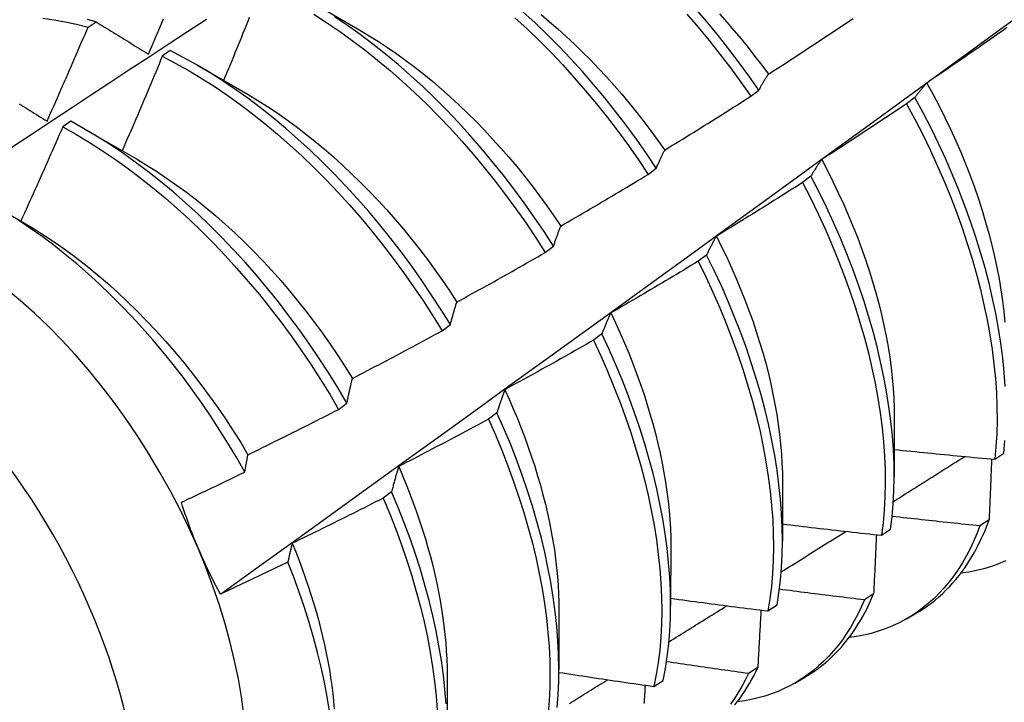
# Model space of a CAD drawing. Header units: inches. Extents: x 23 to 609, y 66 to 284.
# Tile 94 of 124: x 581.009 to 581.316, y 224.926 to 225.139. Entities that reach past the tile are written whole.
import ezdxf

# ---------------------------------------------------------------- set-up
doc = ezdxf.new("R2010")
doc.units = ezdxf.units.IN
doc.header["$MEASUREMENT"] = 0
doc.layers.add('Visible Edges(ANSI)', color=7, linetype='Continuous', lineweight=25)
doc.layers.add('Visible Tangent Edges(ANSI)', color=7, linetype='Continuous', lineweight=25)

msp = doc.modelspace()

# ---------------------------------------------------------------- linework, layer by layer
at = {"layer": 'Visible Edges(ANSI)'}
for p, q in [((581.09926, 225.14492), (581.11522, 225.13568)), ((581.03056, 225.13663), (581.03305, 225.13832)), ((581.05616, 225.12936), (581.05368, 225.1276)), ((581.06446, 225.12488), (581.08042, 225.11565)), ((581.23688, 225.11512), (581.23943, 225.11706)), ((581.288, 225.11476), (581.28541, 225.1128)), ((581.02516, 225.10735), (581.02268, 225.10558)), ((581.02966, 225.10484), (581.04562, 225.09561)), ((581.20493, 225.09082), (581.20749, 225.09277)), ((581.25561, 225.09025), (581.25302, 225.08829)), ((581.00268, 225.08028), (581.01082, 225.07557)), ((581.17291, 225.06647), (581.17547, 225.06842)), ((581.22313, 225.0657), (581.22053, 225.06374)), ((581.14079, 225.04207), (581.14337, 225.04403)), ((581.19055, 225.04114), (581.18794, 225.03917)), ((581.10859, 225.01763), (581.11117, 225.01959)), ((581.15787, 225.01655), (581.15525, 225.01458)), ((581.28157, 225.01505), (581.28155, 224.9966)), ((581.31287, 225.00209), (581.31568, 225.00399)), ((581.24677, 224.99501), (581.24675, 224.97656)), ((581.12509, 224.99195), (581.12246, 224.98999)), ((581.31108, 224.98318), (581.30821, 224.98133)), ((581.27761, 224.97841), (581.28043, 224.9803)), ((581.21197, 224.97498), (581.21195, 224.95652)), ((581.27513, 224.96012), (581.27225, 224.95828)), ((581.24223, 224.95482), (581.24506, 224.9567)), ((581.17717, 224.95494), (581.17715, 224.93648)), ((581.28542, 224.95241), (581.28821, 224.95402)), ((581.23906, 224.93719), (581.23617, 224.93536)), ((581.14237, 224.9349), (581.14235, 224.91644)), ((581.25062, 224.93237), (581.25341, 224.93398)), ((581.20673, 224.93133), (581.20958, 224.93321))]:
    msp.add_line(p, q, dxfattribs=at)
at = {"layer": 'Visible Edges(ANSI)', "flags": 128}
for points in [[(581.23943, 225.11706), (581.23631, 225.12152), (581.2331, 225.12591), (581.2298, 225.13022), (581.22643, 225.13445), (581.22299, 225.13859), (581.21948, 225.14264)], [(581.01652, 225.13945), (581.01998, 225.13896), (581.02348, 225.13832), (581.02701, 225.13755), (581.03056, 225.13663)], [(581.04942, 225.12823), (581.04994, 225.12945), (581.05046, 225.13068), (581.05098, 225.1319), (581.05149, 225.13312), (581.05201, 225.13434), (581.05252, 225.13557), (581.05304, 225.13679), (581.05355, 225.13801), (581.05407, 225.13924)], [(581.08077, 225.13966), (581.08027, 225.13843), (581.07978, 225.13721), (581.07929, 225.13598), (581.07879, 225.13475), (581.0783, 225.13353), (581.0778, 225.1323), (581.0773, 225.13108), (581.0768, 225.12985), (581.07631, 225.12863), (581.07581, 225.1274), (581.07531, 225.12618), (581.0748, 225.12495), (581.0743, 225.12373), (581.0738, 225.1225), (581.0733, 225.12128), (581.07279, 225.12006)], [(581.10083, 225.1407), (581.10485, 225.13813), (581.10885, 225.13541), (581.11283, 225.13256), (581.11679, 225.12956), (581.12071, 225.12643), (581.1246, 225.12317), (581.12845, 225.11979), (581.13225, 225.11628), (581.13601, 225.11266), (581.13971, 225.10892), (581.14336, 225.10508), (581.14694, 225.10113), (581.15046, 225.09709), (581.15391, 225.09295), (581.15728, 225.08872), (581.16057, 225.08442), (581.16379, 225.08003), (581.16692, 225.07558), (581.16996, 225.07105), (581.17291, 225.06647)], [(581.17547, 225.06842), (581.17252, 225.073), (581.16947, 225.07752), (581.16633, 225.08197), (581.16311, 225.08635), (581.15981, 225.09065), (581.15643, 225.09487), (581.15298, 225.099), (581.14946, 225.10303), (581.14587, 225.10697), (581.14222, 225.11081), (581.13851, 225.11454), (581.13475, 225.11815), (581.13095, 225.12165), (581.12709, 225.12502), (581.1232, 225.12827), (581.11928, 225.13139), (581.11532, 225.13438), (581.11134, 225.13723), (581.10733, 225.13993)], [(581.16348, 225.13962), (581.16728, 225.13611), (581.17103, 225.13248), (581.17473, 225.12873), (581.17837, 225.12488), (581.18195, 225.12093), (581.18546, 225.11688), (581.18891, 225.11274), (581.19228, 225.10851), (581.19557, 225.1042), (581.19878, 225.09981), (581.2019, 225.09535), (581.20493, 225.09082)], [(581.20749, 225.09277), (581.20445, 225.09729), (581.20132, 225.10174), (581.19811, 225.10613), (581.19481, 225.11043), (581.19143, 225.11466), (581.18798, 225.11879), (581.18447, 225.12284), (581.18088, 225.12678), (581.17724, 225.13062), (581.17353, 225.13436), (581.16978, 225.13798), (581.16597, 225.14148)], [(581.17162, 225.14058), (581.17425, 225.13837), (581.17686, 225.1361), (581.17945, 225.13376), (581.18201, 225.13137), (581.18455, 225.12891), (581.18705, 225.12639), (581.18953, 225.12381), (581.19197, 225.12118), (581.19437, 225.1185), (581.19674, 225.11576), (581.19907, 225.11297), (581.20136, 225.11014), (581.20361, 225.10726), (581.20582, 225.10434), (581.20798, 225.10139), (581.2101, 225.09839)], [(581.21696, 225.14073), (581.22047, 225.13668), (581.22391, 225.13253), (581.22727, 225.12829), (581.23056, 225.12398), (581.23376, 225.11958), (581.23688, 225.11512)], [(581.22712, 225.14079), (581.2294, 225.13823), (581.23166, 225.13563), (581.23387, 225.13298), (581.23605, 225.13029), (581.2382, 225.12757), (581.2403, 225.1248), (581.24236, 225.122)], [(581.24236, 225.122), (581.24347, 225.12271), (581.24458, 225.12343), (581.24568, 225.12414), (581.24679, 225.12485), (581.24789, 225.12557), (581.24899, 225.12629), (581.2501, 225.127), (581.2512, 225.12772), (581.2523, 225.12844), (581.2534, 225.12916), (581.2545, 225.12989), (581.2556, 225.13061), (581.2567, 225.13133), (581.2578, 225.13206), (581.2589, 225.13278), (581.25999, 225.13351), (581.26109, 225.13424), (581.26219, 225.13497), (581.26328, 225.1357), (581.26438, 225.13643), (581.26547, 225.13716), (581.26656, 225.13789), (581.26766, 225.13863), (581.26875, 225.13936)], [(580.97199, 225.07616), (580.97795, 225.08013), (580.98392, 225.0841), (580.98988, 225.08806), (580.99585, 225.09202), (581.00181, 225.09598), (581.00778, 225.09993), (581.01375, 225.10388), (581.01972, 225.10782), (581.02568, 225.11176), (581.03165, 225.11569), (581.03762, 225.11962), (581.0436, 225.12354), (581.04957, 225.12746), (581.05554, 225.13138), (581.06152, 225.13529), (581.06749, 225.13919)], [(581.01781, 225.10741), (581.01835, 225.10862), (581.01889, 225.10983), (581.01943, 225.11105), (581.01997, 225.11227), (581.02051, 225.11348), (581.02104, 225.1147), (581.02158, 225.11591), (581.02211, 225.11713), (581.02265, 225.11835), (581.02318, 225.11956), (581.02372, 225.12078), (581.02425, 225.122), (581.02478, 225.12322), (581.02531, 225.12443), (581.02584, 225.12565), (581.02636, 225.12687), (581.02689, 225.12809), (581.02742, 225.12931), (581.02794, 225.13053), (581.02847, 225.13175), (581.02899, 225.13297), (581.02952, 225.13419), (581.03004, 225.13541), (581.03056, 225.13663)], [(581.03305, 225.13832), (581.03041, 225.139)], [(581.03305, 225.13832), (581.03372, 225.1379), (581.03439, 225.13749), (581.03507, 225.13707), (581.03574, 225.13666), (581.03642, 225.13624), (581.0371, 225.13582), (581.03777, 225.13541), (581.03845, 225.13499), (581.03913, 225.13457), (581.03981, 225.13415), (581.04049, 225.13373), (581.04117, 225.13331), (581.04186, 225.13289), (581.04254, 225.13247), (581.04322, 225.13205), (581.04391, 225.13163), (581.0446, 225.1312), (581.04528, 225.13078), (581.04597, 225.13036), (581.04666, 225.12993), (581.04735, 225.12951), (581.04804, 225.12908), (581.04873, 225.12866), (581.04942, 225.12823)], [(581.07178, 224.9601), (581.08308, 224.96822), (581.09438, 224.97635), (581.10566, 224.98448), (581.11693, 224.99261), (581.1282, 225.00073), (581.13945, 225.00886), (581.15069, 225.01698), (581.16193, 225.02511), (581.17315, 225.03323), (581.18436, 225.04135), (581.19557, 225.04947), (581.20676, 225.05759), (581.21795, 225.0657), (581.22912, 225.07381), (581.24029, 225.08193), (581.25144, 225.09003), (581.26259, 225.09814), (581.27372, 225.10624), (581.28485, 225.11434), (581.29597, 225.12244), (581.30708, 225.13054), (581.31818, 225.13863)], [(581.31664, 225.13653), (581.31556, 225.13577), (581.31449, 225.13501), (581.31341, 225.13425), (581.31233, 225.13349), (581.31125, 225.13273), (581.31017, 225.13197), (581.30909, 225.13122), (581.308, 225.13046), (581.30692, 225.12971), (581.30584, 225.12896), (581.30475, 225.12821), (581.30367, 225.12746), (581.30258, 225.12671), (581.3015, 225.12596), (581.30041, 225.12521), (581.29932, 225.12447), (581.29824, 225.12372), (581.29715, 225.12298), (581.29606, 225.12224), (581.29497, 225.12149), (581.29388, 225.12075), (581.29279, 225.12001), (581.2917, 225.11927)], [(581.11522, 225.13569), (581.11809, 225.13398), (581.12096, 225.1322), (581.12382, 225.13032), (581.12666, 225.12836), (581.12949, 225.12633), (581.1323, 225.12421), (581.1351, 225.12201), (581.13787, 225.11973), (581.14062, 225.11738), (581.14335, 225.11496), (581.14605, 225.11246), (581.14872, 225.1099), (581.15136, 225.10727), (581.15396, 225.10458), (581.15653, 225.10182), (581.15907, 225.09901), (581.16156, 225.09614), (581.16402, 225.09322), (581.16643, 225.09025), (581.16879, 225.08724), (581.17111, 225.08417), (581.17338, 225.08106), (581.1756, 225.07792), (581.17777, 225.07473)], [(581.05368, 225.1276), (581.05317, 225.12637), (581.05266, 225.12514), (581.05215, 225.12391), (581.05163, 225.12268), (581.05112, 225.12146), (581.0506, 225.12023), (581.05009, 225.119), (581.04957, 225.11777), (581.04905, 225.11654), (581.04853, 225.11532), (581.04802, 225.11409), (581.0475, 225.11286), (581.04698, 225.11164), (581.04645, 225.11041), (581.04593, 225.10919), (581.04541, 225.10796), (581.04489, 225.10673), (581.04436, 225.10551), (581.04384, 225.10429), (581.04331, 225.10306), (581.04278, 225.10184), (581.04225, 225.10061), (581.04173, 225.09939), (581.0412, 225.09817)], [(581.05368, 225.1276), (581.05772, 225.12549), (581.06176, 225.12323), (581.06579, 225.12081), (581.06981, 225.11825), (581.07382, 225.11554), (581.0778, 225.11269), (581.08176, 225.1097), (581.08568, 225.10658), (581.08957, 225.10333), (581.09342, 225.09995), (581.09723, 225.09645), (581.10099, 225.09284), (581.1047, 225.08911), (581.10834, 225.08527), (581.11193, 225.08133), (581.11545, 225.07729), (581.1189, 225.07316), (581.12228, 225.06894), (581.12558, 225.06463), (581.1288, 225.06025), (581.13194, 225.0558), (581.13498, 225.05128), (581.13794, 225.04671), (581.14079, 225.04207)], [(581.14337, 225.04403), (581.1405, 225.04866), (581.13754, 225.05323), (581.13449, 225.05774), (581.13135, 225.06219), (581.12812, 225.06656), (581.12481, 225.07086), (581.12143, 225.07507), (581.11797, 225.0792), (581.11445, 225.08323), (581.11086, 225.08716), (581.1072, 225.09099), (581.10349, 225.09471), (581.09973, 225.09832), (581.09592, 225.10181), (581.09207, 225.10518), (581.08817, 225.10842), (581.08424, 225.11154), (581.08029, 225.11451), (581.0763, 225.11735), (581.0723, 225.12005), (581.06828, 225.1226), (581.06424, 225.12501), (581.0602, 225.12726), (581.05616, 225.12936)], [(581.23943, 225.11706), (581.23955, 225.11728), (581.23967, 225.1175), (581.23978, 225.11771), (581.2399, 225.11793), (581.24002, 225.11814), (581.24014, 225.11836), (581.24026, 225.11857), (581.24038, 225.11878), (581.2405, 225.11899), (581.24062, 225.1192), (581.24074, 225.11941), (581.24086, 225.11961), (581.24099, 225.11982), (581.24111, 225.12002), (581.24123, 225.12022), (581.24136, 225.12043), (581.24148, 225.12063), (581.2416, 225.12083), (581.24173, 225.12103), (581.24186, 225.12122), (581.24198, 225.12142), (581.24211, 225.12161), (581.24223, 225.12181), (581.24236, 225.122)], [(581.2917, 225.11927), (581.29154, 225.1191), (581.29138, 225.11892), (581.29122, 225.11874), (581.29106, 225.11856), (581.2909, 225.11838), (581.29074, 225.1182), (581.29058, 225.11802), (581.29043, 225.11784), (581.29027, 225.11765), (581.29012, 225.11747), (581.28996, 225.11728), (581.28981, 225.11709), (581.28965, 225.11691), (581.2895, 225.11672), (581.28935, 225.11653), (581.2892, 225.11633), (581.28905, 225.11614), (581.28889, 225.11595), (581.28874, 225.11575), (581.2886, 225.11556), (581.28845, 225.11536), (581.2883, 225.11516), (581.28815, 225.11496), (581.288, 225.11476)], [(581.2917, 225.11927), (581.29364, 225.11572), (581.29552, 225.11214), (581.29732, 225.10854), (581.29905, 225.10493), (581.3007, 225.10131), (581.30227, 225.09768), (581.30376, 225.09405), (581.30517, 225.09042), (581.3065, 225.08679), (581.30775, 225.08316), (581.30892, 225.07955), (581.31001, 225.07595), (581.31101, 225.07237), (581.31193, 225.06881), (581.31276, 225.06527), (581.31351, 225.06176), (581.31418, 225.05828), (581.31476, 225.05484), (581.31525, 225.05143), (581.31565, 225.04806), (581.31596, 225.04474)], [(581.08041, 225.11565), (581.08342, 225.11386), (581.08642, 225.11197), (581.0894, 225.10998), (581.09238, 225.10791), (581.09534, 225.10575), (581.09828, 225.10349), (581.1012, 225.10116), (581.10409, 225.09874), (581.10697, 225.09624), (581.10981, 225.09367), (581.11263, 225.09102), (581.11541, 225.0883), (581.11816, 225.08552), (581.12087, 225.08266), (581.12354, 225.07974), (581.12616, 225.07676), (581.12875, 225.07372), (581.13128, 225.07063), (581.13377, 225.06748), (581.1362, 225.06428), (581.13858, 225.06103), (581.1409, 225.05774), (581.14316, 225.0544), (581.14537, 225.05103)], [(581.2101, 225.09839), (581.21122, 225.09908), (581.21234, 225.09976), (581.21347, 225.10045), (581.21459, 225.10114), (581.21571, 225.10183), (581.21683, 225.10252), (581.21795, 225.10321), (581.21907, 225.1039), (581.22018, 225.1046), (581.2213, 225.10529), (581.22242, 225.10599), (581.22354, 225.10668), (581.22465, 225.10738), (581.22577, 225.10808), (581.22688, 225.10878), (581.22799, 225.10948), (581.22911, 225.11018), (581.23022, 225.11088), (581.23133, 225.11159), (581.23244, 225.11229), (581.23355, 225.113), (581.23466, 225.1137), (581.23577, 225.11441), (581.23688, 225.11512)], [(581.31611, 225.02478), (581.31579, 225.02919), (581.31534, 225.03367), (581.31475, 225.03821), (581.31403, 225.04281), (581.31318, 225.04746), (581.31219, 225.05216), (581.31108, 225.05689), (581.30983, 225.06167), (581.30845, 225.06647), (581.30695, 225.0713), (581.30532, 225.07614), (581.30357, 225.08099), (581.30169, 225.08585), (581.2997, 225.09071), (581.29758, 225.09556), (581.29536, 225.1004), (581.29301, 225.10521), (581.29056, 225.11), (581.288, 225.11476)], [(581.00917, 225.11275), (581.00983, 225.11234), (581.01049, 225.11193), (581.01116, 225.11152), (581.01182, 225.11111), (581.01248, 225.1107), (581.01314, 225.11029), (581.01381, 225.10988), (581.01447, 225.10947), (581.01514, 225.10906), (581.01581, 225.10865), (581.01647, 225.10823), (581.01714, 225.10782), (581.01781, 225.10741)], [(581.28541, 225.1128), (581.28432, 225.11207), (581.28323, 225.11133), (581.28213, 225.1106), (581.28103, 225.10987), (581.27994, 225.10913), (581.27884, 225.1084), (581.27774, 225.10767), (581.27664, 225.10694), (581.27554, 225.10622), (581.27444, 225.10549), (581.27334, 225.10476), (581.27224, 225.10404), (581.27114, 225.10332), (581.27004, 225.10259), (581.26894, 225.10187), (581.26783, 225.10115), (581.26673, 225.10043), (581.26562, 225.09971), (581.26452, 225.099), (581.26341, 225.09828), (581.2623, 225.09756), (581.2612, 225.09685), (581.26009, 225.09614), (581.25898, 225.09542)], [(581.28541, 225.1128), (581.28797, 225.10804), (581.29041, 225.10325), (581.29274, 225.09843), (581.29496, 225.09359), (581.29707, 225.08874), (581.29905, 225.08388), (581.30092, 225.07903), (581.30266, 225.07417), (581.30428, 225.06933), (581.30578, 225.06451), (581.30714, 225.05971), (581.30838, 225.05493), (581.30949, 225.0502), (581.31046, 225.0455), (581.31131, 225.04085), (581.31202, 225.03626), (581.31259, 225.03172), (581.31304, 225.02725), (581.31335, 225.02285), (581.31352, 225.01853), (581.31356, 225.01428), (581.31346, 225.01012), (581.31323, 225.00606), (581.31287, 225.00209)], [(581.02268, 225.10558), (581.02215, 225.10436), (581.02161, 225.10313), (581.02108, 225.10191), (581.02054, 225.10068), (581.02, 225.09946), (581.01947, 225.09823), (581.01893, 225.09701), (581.01839, 225.09579), (581.01785, 225.09456), (581.0173, 225.09334), (581.01676, 225.09212), (581.01622, 225.0909), (581.01567, 225.08967), (581.01513, 225.08845), (581.01458, 225.08723), (581.01404, 225.08601), (581.01349, 225.08479), (581.01294, 225.08357), (581.01239, 225.08235), (581.01184, 225.08113), (581.01129, 225.07991), (581.01074, 225.07869), (581.01019, 225.07747), (581.00964, 225.07625)], [(581.02268, 225.10558), (581.02672, 225.10333), (581.03076, 225.10092), (581.03478, 225.09837), (581.03878, 225.09567), (581.04277, 225.09282), (581.04672, 225.08984), (581.05065, 225.08673), (581.05454, 225.08349), (581.0584, 225.08012), (581.06221, 225.07662), (581.06597, 225.07301), (581.06968, 225.06929), (581.07333, 225.06546), (581.07692, 225.06152), (581.08045, 225.05749), (581.0839, 225.05337), (581.08729, 225.04915), (581.09059, 225.04485), (581.09381, 225.04048), (581.09695, 225.03603), (581.10001, 225.03152), (581.10296, 225.02694), (581.10583, 225.02231), (581.10859, 225.01763)], [(581.11117, 225.01959), (581.1084, 225.02426), (581.10553, 225.02889), (581.10256, 225.03346), (581.0995, 225.03797), (581.09636, 225.04241), (581.09313, 225.04678), (581.08982, 225.05107), (581.08643, 225.05528), (581.08297, 225.0594), (581.07944, 225.06343), (581.07584, 225.06735), (581.07219, 225.07118), (581.06847, 225.07489), (581.06471, 225.07849), (581.06089, 225.08198), (581.05704, 225.08534), (581.05314, 225.08857), (581.04921, 225.09168), (581.04525, 225.09465), (581.04127, 225.09748), (581.03726, 225.10017), (581.03324, 225.10271), (581.0292, 225.1051), (581.02516, 225.10735)], [(581.20749, 225.09277), (581.2076, 225.09302), (581.2077, 225.09326), (581.2078, 225.09351), (581.20791, 225.09375), (581.20801, 225.09399), (581.20812, 225.09423), (581.20823, 225.09448), (581.20833, 225.09471), (581.20844, 225.09495), (581.20855, 225.09519), (581.20866, 225.09543), (581.20876, 225.09566), (581.20887, 225.09589), (581.20898, 225.09613), (581.20909, 225.09636), (581.2092, 225.09659), (581.20931, 225.09682), (581.20942, 225.09705), (581.20954, 225.09727), (581.20965, 225.0975), (581.20976, 225.09772), (581.20987, 225.09795), (581.20999, 225.09817), (581.2101, 225.09839)], [(581.04562, 225.09561), (581.04877, 225.09373), (581.0519, 225.09176), (581.05503, 225.08968), (581.05814, 225.0875), (581.06123, 225.08523), (581.0643, 225.08286), (581.06735, 225.08041), (581.07037, 225.07786), (581.07336, 225.07523), (581.07632, 225.07251), (581.07925, 225.06971), (581.08214, 225.06683), (581.08498, 225.06388), (581.08779, 225.06085), (581.09054, 225.05775), (581.09325, 225.05458), (581.09591, 225.05135), (581.09851, 225.04807), (581.10106, 225.04472), (581.10355, 225.04132), (581.10598, 225.03788), (581.10835, 225.03438), (581.11066, 225.03085), (581.1129, 225.02728)], [(581.25898, 225.09542), (581.25883, 225.09522), (581.25869, 225.09501), (581.25854, 225.09481), (581.2584, 225.0946), (581.25825, 225.09439), (581.25811, 225.09419), (581.25797, 225.09398), (581.25782, 225.09377), (581.25768, 225.09355), (581.25754, 225.09334), (581.2574, 225.09313), (581.25726, 225.09291), (581.25712, 225.0927), (581.25698, 225.09248), (581.25684, 225.09226), (581.2567, 225.09204), (581.25656, 225.09182), (581.25643, 225.0916), (581.25629, 225.09138), (581.25615, 225.09115), (581.25602, 225.09093), (581.25588, 225.0907), (581.25575, 225.09048), (581.25561, 225.09025)], [(581.25898, 225.09542), (581.26077, 225.092), (581.26249, 225.08856), (581.26414, 225.08511), (581.26573, 225.08165), (581.26725, 225.07818), (581.26869, 225.07471), (581.27007, 225.07123), (581.27137, 225.06776), (581.2726, 225.0643), (581.27375, 225.06084), (581.27483, 225.0574), (581.27583, 225.05396), (581.27675, 225.05055), (581.27759, 225.04716), (581.27836, 225.04379), (581.27904, 225.04045), (581.27964, 225.03714), (581.28016, 225.03387), (581.2806, 225.03063), (581.28096, 225.02742), (581.28123, 225.02426), (581.28143, 225.02115), (581.28154, 225.01808), (581.28157, 225.01506)], [(581.17777, 225.07473), (581.17891, 225.07539), (581.18005, 225.07605), (581.18118, 225.07671), (581.18232, 225.07737), (581.18346, 225.07804), (581.18459, 225.0787), (581.18573, 225.07936), (581.18686, 225.08003), (581.188, 225.0807), (581.18913, 225.08136), (581.19026, 225.08203), (581.1914, 225.0827), (581.19253, 225.08337), (581.19366, 225.08405), (581.19479, 225.08472), (581.19592, 225.08539), (581.19705, 225.08607), (581.19818, 225.08674), (581.1993, 225.08742), (581.20043, 225.0881), (581.20156, 225.08878), (581.20268, 225.08946), (581.20381, 225.09014), (581.20493, 225.09082)], [(581.28043, 224.9803), (581.28091, 224.98418), (581.28126, 224.98816), (581.28147, 224.99224), (581.28154, 224.99641), (581.28149, 225.00067), (581.2813, 225.005), (581.28097, 225.00941), (581.28051, 225.0139), (581.27992, 225.01844), (581.27919, 225.02304), (581.27833, 225.0277), (581.27733, 225.0324), (581.27621, 225.03714), (581.27495, 225.04191), (581.27357, 225.04672), (581.27206, 225.05155), (581.27042, 225.05639), (581.26866, 225.06124), (581.26678, 225.0661), (581.26478, 225.07096), (581.26266, 225.07581), (581.26042, 225.08064), (581.25807, 225.08546), (581.25561, 225.09025)], [(581.25302, 225.08829), (581.25191, 225.08758), (581.2508, 225.08687), (581.24968, 225.08616), (581.24857, 225.08545), (581.24746, 225.08475), (581.24634, 225.08405), (581.24523, 225.08334), (581.24411, 225.08264), (581.243, 225.08194), (581.24188, 225.08124), (581.24076, 225.08054), (581.23964, 225.07984), (581.23853, 225.07915), (581.23741, 225.07845), (581.23629, 225.07775), (581.23517, 225.07706), (581.23405, 225.07637), (581.23292, 225.07568), (581.2318, 225.07499), (581.23068, 225.0743), (581.22955, 225.07361), (581.22843, 225.07292), (581.22731, 225.07223), (581.22618, 225.07155)], [(581.25302, 225.08829), (581.25547, 225.08349), (581.25781, 225.07868), (581.26004, 225.07384), (581.26215, 225.06899), (581.26414, 225.06413), (581.26602, 225.05927), (581.26777, 225.05442), (581.26939, 225.04958), (581.27089, 225.04475), (581.27227, 225.03995), (581.27351, 225.03518), (581.27463, 225.03044), (581.27561, 225.02574), (581.27646, 225.02109), (581.27718, 225.01649), (581.27777, 225.01195), (581.27822, 225.00748), (581.27853, 225.00307), (581.27871, 224.99874), (581.27876, 224.99449), (581.27867, 224.99033), (581.27845, 224.98626), (581.27809, 224.98228), (581.27761, 224.97841)], [(581.07937, 224.9981), (581.07688, 225.00248), (581.0743, 225.0068), (581.07163, 225.01108), (581.06888, 225.01531), (581.06605, 225.01948), (581.06313, 225.02358), (581.06014, 225.02762), (581.05708, 225.03158), (581.05395, 225.03545), (581.05077, 225.03924), (581.04753, 225.04293), (581.04423, 225.04652), (581.04089, 225.05002), (581.03749, 225.05341), (581.03405, 225.0567), (581.03056, 225.05988), (581.02703, 225.06295), (581.02347, 225.0659), (581.01988, 225.06872), (581.01627, 225.07142), (581.01264, 225.07398), (581.009, 225.0764)], [(581.01082, 225.07557), (581.0141, 225.07361), (581.01737, 225.07155), (581.02063, 225.06937), (581.02387, 225.06709), (581.02709, 225.0647), (581.03028, 225.0622), (581.03345, 225.05961), (581.03659, 225.05691), (581.0397, 225.05412), (581.04277, 225.05124), (581.0458, 225.04827), (581.04879, 225.04522), (581.05173, 225.04209), (581.05463, 225.03889), (581.05748, 225.03561), (581.06027, 225.03227), (581.06301, 225.02885), (581.06569, 225.02538), (581.06831, 225.02186), (581.07086, 225.01828), (581.07334, 225.01465), (581.07575, 225.01097), (581.07809, 225.00725), (581.08035, 225.0035)], [(581.17547, 225.06842), (581.17556, 225.0687), (581.17565, 225.06897), (581.17575, 225.06925), (581.17584, 225.06952), (581.17593, 225.06979), (581.17602, 225.07006), (581.17612, 225.07033), (581.17621, 225.0706), (581.1763, 225.07086), (581.1764, 225.07113), (581.17649, 225.07139), (581.17659, 225.07166), (581.17669, 225.07192), (581.17678, 225.07218), (581.17688, 225.07244), (581.17698, 225.0727), (581.17707, 225.07296), (581.17717, 225.07322), (581.17727, 225.07347), (581.17737, 225.07373), (581.17747, 225.07398), (581.17757, 225.07423), (581.17767, 225.07448), (581.17777, 225.07473)], [(581.22618, 225.07155), (581.22605, 225.07132), (581.22592, 225.07109), (581.22578, 225.07085), (581.22565, 225.07062), (581.22552, 225.07038), (581.22539, 225.07015), (581.22526, 225.06991), (581.22513, 225.06967), (581.225, 225.06943), (581.22487, 225.06919), (581.22475, 225.06895), (581.22462, 225.0687), (581.22449, 225.06846), (581.22437, 225.06821), (581.22424, 225.06797), (581.22411, 225.06772), (581.22399, 225.06747), (581.22387, 225.06722), (581.22374, 225.06697), (581.22362, 225.06672), (581.2235, 225.06647), (581.22337, 225.06621), (581.22325, 225.06596), (581.22313, 225.0657)], [(581.22618, 225.07155), (581.22782, 225.06827), (581.22939, 225.06498), (581.23091, 225.06168), (581.23236, 225.05838), (581.23374, 225.05507), (581.23506, 225.05176), (581.23631, 225.04845), (581.2375, 225.04515), (581.23861, 225.04186), (581.23965, 225.03857), (581.24063, 225.0353), (581.24153, 225.03204), (581.24236, 225.0288), (581.24312, 225.02558), (581.2438, 225.02238), (581.24442, 225.0192), (581.24497, 225.01606), (581.24544, 225.01294), (581.24584, 225.00986), (581.24617, 225.00681), (581.24642, 225.0038), (581.24661, 225.00083), (581.24672, 224.9979), (581.24675, 224.99502)], [(581.14537, 225.05103), (581.14652, 225.05166), (581.14768, 225.05229), (581.14883, 225.05293), (581.14998, 225.05356), (581.15113, 225.0542), (581.15228, 225.05483), (581.15344, 225.05547), (581.15459, 225.05611), (581.15573, 225.05675), (581.15688, 225.05739), (581.15803, 225.05803), (581.15918, 225.05867), (581.16033, 225.05932), (581.16147, 225.05996), (581.16262, 225.06061), (581.16376, 225.06126), (581.16491, 225.06191), (581.16605, 225.06255), (581.1672, 225.06321), (581.16834, 225.06386), (581.16948, 225.06451), (581.17062, 225.06516), (581.17177, 225.06582), (581.17291, 225.06647)], [(581.24506, 224.9567), (581.24566, 224.96049), (581.24614, 224.96437), (581.24647, 224.96836), (581.24668, 224.97245), (581.24675, 224.97662), (581.24668, 224.98088), (581.24648, 224.98522), (581.24615, 224.98964), (581.24568, 224.99412), (581.24508, 224.99867), (581.24434, 225.00328), (581.24347, 225.00793), (581.24247, 225.01264), (581.24134, 225.01738), (581.24008, 225.02216), (581.23869, 225.02697), (581.23717, 225.03179), (581.23552, 225.03664), (581.23376, 225.04149), (581.23187, 225.04635), (581.22986, 225.05121), (581.22773, 225.05606), (581.22549, 225.06089), (581.22313, 225.0657)], [(581.22053, 225.06374), (581.2194, 225.06306), (581.21827, 225.06238), (581.21714, 225.0617), (581.21601, 225.06102), (581.21488, 225.06034), (581.21375, 225.05966), (581.21262, 225.05899), (581.21149, 225.05831), (581.21036, 225.05764), (581.20923, 225.05696), (581.20809, 225.05629), (581.20696, 225.05562), (581.20582, 225.05495), (581.20469, 225.05428), (581.20355, 225.05362), (581.20241, 225.05295), (581.20128, 225.05228), (581.20014, 225.05162), (581.199, 225.05096), (581.19786, 225.05029), (581.19672, 225.04963), (581.19558, 225.04897), (581.19444, 225.04831), (581.1933, 225.04766)], [(581.22053, 225.06374), (581.22288, 225.05892), (581.22511, 225.05409), (581.22723, 225.04924), (581.22923, 225.04438), (581.23111, 225.03952), (581.23287, 225.03467), (581.2345, 225.02983), (581.23601, 225.025), (581.23739, 225.0202), (581.23864, 225.01542), (581.23977, 225.01068), (581.24076, 225.00598), (581.24162, 225.00133), (581.24234, 224.99672), (581.24294, 224.99218), (581.24339, 224.9877), (581.24372, 224.98329), (581.24391, 224.97896), (581.24396, 224.9747), (581.24388, 224.97053), (581.24367, 224.96646), (581.24332, 224.96248), (581.24284, 224.9586), (581.24223, 224.95482)], [(581.14337, 225.04403), (581.14344, 225.04433), (581.14352, 225.04464), (581.1436, 225.04494), (581.14368, 225.04524), (581.14376, 225.04554), (581.14384, 225.04584), (581.14393, 225.04614), (581.14401, 225.04643), (581.14409, 225.04673), (581.14417, 225.04702), (581.14426, 225.04732), (581.14434, 225.04761), (581.14442, 225.0479), (581.14451, 225.04819), (581.14459, 225.04848), (581.14468, 225.04877), (581.14476, 225.04905), (581.14485, 225.04934), (581.14493, 225.04962), (581.14502, 225.04991), (581.14511, 225.05019), (581.14519, 225.05047), (581.14528, 225.05075), (581.14537, 225.05103)], [(581.1933, 225.04766), (581.19318, 225.0474), (581.19306, 225.04714), (581.19294, 225.04687), (581.19282, 225.04661), (581.1927, 225.04635), (581.19258, 225.04608), (581.19247, 225.04582), (581.19235, 225.04555), (581.19223, 225.04528), (581.19212, 225.04501), (581.192, 225.04474), (581.19189, 225.04447), (581.19177, 225.0442), (581.19166, 225.04393), (581.19155, 225.04365), (581.19143, 225.04338), (581.19132, 225.0431), (581.19121, 225.04282), (581.1911, 225.04255), (581.19099, 225.04227), (581.19088, 225.04199), (581.19077, 225.0417), (581.19066, 225.04142), (581.19055, 225.04114)], [(581.1933, 225.04766), (581.19479, 225.04453), (581.19622, 225.04139), (581.19759, 225.03825), (581.1989, 225.0351), (581.20015, 225.03195), (581.20134, 225.02881), (581.20247, 225.02566), (581.20355, 225.02252), (581.20456, 225.0194), (581.2055, 225.01628), (581.20639, 225.01317), (581.20721, 225.01008), (581.20797, 225.007), (581.20866, 225.00395), (581.20929, 225.00091), (581.20986, 224.9979), (581.21036, 224.99492), (581.21079, 224.99197), (581.21116, 224.98904), (581.21146, 224.98615), (581.2117, 224.98329), (581.21186, 224.98048), (581.21196, 224.9777), (581.21199, 224.97496)], [(581.1129, 225.02728), (581.11406, 225.02789), (581.11523, 225.02849), (581.1164, 225.0291), (581.11757, 225.0297), (581.11873, 225.03031), (581.1199, 225.03092), (581.12107, 225.03153), (581.12223, 225.03214), (581.1234, 225.03276), (581.12456, 225.03337), (581.12572, 225.03399), (581.12689, 225.0346), (581.12805, 225.03522), (581.12921, 225.03584), (581.13037, 225.03646), (581.13153, 225.03708), (581.13269, 225.0377), (581.13385, 225.03832), (581.13501, 225.03894), (581.13617, 225.03957), (581.13732, 225.04019), (581.13848, 225.04082), (581.13964, 225.04145), (581.14079, 225.04207)], [(581.20958, 224.93321), (581.2103, 224.93689), (581.2109, 224.94068), (581.21136, 224.94457), (581.21169, 224.94856), (581.21189, 224.95265), (581.21195, 224.95683), (581.21188, 224.9611), (581.21167, 224.96545), (581.21133, 224.96986), (581.21085, 224.97435), (581.21024, 224.9789), (581.2095, 224.98351), (581.20862, 224.98817), (581.20761, 224.99288), (581.20647, 224.99762), (581.2052, 225.0024), (581.2038, 225.00721), (581.20227, 225.01204), (581.20062, 225.01689), (581.19885, 225.02174), (581.19695, 225.0266), (581.19493, 225.03146), (581.1928, 225.0363), (581.19055, 225.04114)], [(581.18794, 225.03917), (581.1868, 225.03852), (581.18565, 225.03786), (581.18451, 225.03721), (581.18336, 225.03656), (581.18222, 225.03591), (581.18107, 225.03526), (581.17992, 225.03461), (581.17878, 225.03396), (581.17763, 225.03332), (581.17648, 225.03267), (581.17533, 225.03203), (581.17418, 225.03138), (581.17303, 225.03074), (581.17188, 225.0301), (581.17072, 225.02946), (581.16957, 225.02882), (581.16842, 225.02818), (581.16727, 225.02754), (581.16611, 225.02691), (581.16496, 225.02627), (581.1638, 225.02564), (581.16265, 225.02501), (581.16149, 225.02438), (581.16033, 225.02375)], [(581.18794, 225.03917), (581.19018, 225.03434), (581.19231, 225.02949), (581.19431, 225.02463), (581.1962, 225.01977), (581.19797, 225.01492), (581.19961, 225.01007), (581.20113, 225.00525), (581.20252, 225.00044), (581.20378, 224.99566), (581.20491, 224.99092), (581.2059, 224.98622), (581.20677, 224.98156), (581.20751, 224.97696), (581.20811, 224.97241), (581.20857, 224.96793), (581.2089, 224.96351), (581.2091, 224.95917), (581.20916, 224.95491), (581.20909, 224.95074), (581.20889, 224.94666), (581.20855, 224.94267), (581.20807, 224.93878), (581.20747, 224.935), (581.20673, 224.93133)], [(581.11117, 225.01959), (581.11124, 225.01992), (581.11131, 225.02025), (581.11138, 225.02059), (581.11144, 225.02092), (581.11151, 225.02124), (581.11158, 225.02157), (581.11165, 225.0219), (581.11172, 225.02222), (581.11179, 225.02255), (581.11186, 225.02287), (581.11194, 225.02319), (581.11201, 225.02352), (581.11208, 225.02384), (581.11215, 225.02415), (581.11222, 225.02447), (581.1123, 225.02479), (581.11237, 225.0251), (581.11244, 225.02542), (581.11252, 225.02573), (581.11259, 225.02604), (581.11267, 225.02636), (581.11274, 225.02666), (581.11282, 225.02697), (581.1129, 225.02728)], [(581.16033, 225.02375), (581.16022, 225.02346), (581.16012, 225.02317), (581.16001, 225.02288), (581.1599, 225.02259), (581.1598, 225.0223), (581.15969, 225.02201), (581.15959, 225.02171), (581.15948, 225.02142), (581.15938, 225.02112), (581.15927, 225.02082), (581.15917, 225.02053), (581.15907, 225.02023), (581.15896, 225.01993), (581.15886, 225.01963), (581.15876, 225.01932), (581.15866, 225.01902), (581.15856, 225.01871), (581.15846, 225.01841), (581.15836, 225.0181), (581.15826, 225.01779), (581.15816, 225.01749), (581.15807, 225.01718), (581.15797, 225.01686), (581.15787, 225.01655)], [(581.16033, 225.02375), (581.16168, 225.02077), (581.16297, 225.01778), (581.16422, 225.0148), (581.16541, 225.01181), (581.16655, 225.00883), (581.16763, 225.00584), (581.16865, 225.00287), (581.16963, 224.9999), (581.17054, 224.99694), (581.1714, 224.99399), (581.1722, 224.99105), (581.17294, 224.98813), (581.17362, 224.98523), (581.17424, 224.98235), (581.1748, 224.97948), (581.17531, 224.97664), (581.17575, 224.97383), (581.17613, 224.97104), (581.17645, 224.96827), (581.17671, 224.96554), (581.17692, 224.96284), (581.17706, 224.96017), (581.17715, 224.95754), (581.17717, 224.95494)], [(581.08035, 225.0035), (581.08153, 225.00407), (581.08271, 225.00465), (581.0839, 225.00523), (581.08508, 225.00581), (581.08626, 225.00639), (581.08744, 225.00697), (581.08862, 225.00756), (581.0898, 225.00814), (581.09098, 225.00873), (581.09216, 225.00931), (581.09333, 225.0099), (581.09451, 225.01049), (581.09569, 225.01108), (581.09686, 225.01167), (581.09804, 225.01226), (581.09921, 225.01285), (581.10039, 225.01345), (581.10156, 225.01404), (581.10273, 225.01464), (581.10391, 225.01523), (581.10508, 225.01583), (581.10625, 225.01643), (581.10742, 225.01703), (581.10859, 225.01763)], [(581.15525, 225.01458), (581.15409, 225.01396), (581.15293, 225.01333), (581.15177, 225.01271), (581.15061, 225.01208), (581.14945, 225.01146), (581.14829, 225.01084), (581.14713, 225.01022), (581.14596, 225.0096), (581.1448, 225.00898), (581.14364, 225.00836), (581.14247, 225.00774), (581.14131, 225.00713), (581.14014, 225.00651), (581.13897, 225.0059), (581.13781, 225.00529), (581.13664, 225.00468), (581.13547, 225.00407), (581.1343, 225.00346), (581.13313, 225.00285), (581.13196, 225.00224), (581.13079, 225.00164), (581.12962, 225.00103), (581.12845, 225.00043), (581.12728, 224.99983)], [(581.15525, 225.01458), (581.15739, 225.00974), (581.1594, 225.00488), (581.16129, 225.00002), (581.16307, 224.99517), (581.16472, 224.99032), (581.16624, 224.98549), (581.16764, 224.98069), (581.16891, 224.97591), (581.17004, 224.97116), (581.17105, 224.96646), (581.17193, 224.9618), (581.17267, 224.95719), (581.17328, 224.95264), (581.17375, 224.94815), (581.17409, 224.94373), (581.1743, 224.93939), (581.17437, 224.93513), (581.1743, 224.93095), (581.1741, 224.92686), (581.17377, 224.92286)], [(581.17659, 224.92476), (581.17691, 224.92877), (581.1771, 224.93286), (581.17715, 224.93705), (581.17707, 224.94132), (581.17685, 224.94567), (581.1765, 224.95009), (581.17602, 224.95458), (581.1754, 224.95914), (581.17465, 224.96375), (581.17376, 224.96841), (581.17275, 224.97312), (581.1716, 224.97787), (581.17032, 224.98265), (581.16891, 224.98746), (581.16738, 224.99229), (581.16572, 224.99714), (581.16394, 225.00199), (581.16204, 225.00685), (581.16001, 225.01171), (581.15787, 225.01655)], [(581.31568, 225.00399), (581.31604, 225.00796)], [(581.28156, 225.00512), (581.28286, 225.00498), (581.28416, 225.00485), (581.28546, 225.00471), (581.28677, 225.00458), (581.28807, 225.00445), (581.28938, 225.00432), (581.29068, 225.00419), (581.29198, 225.00406), (581.29329, 225.00393), (581.29459, 225.0038), (581.2959, 225.00367), (581.2972, 225.00354), (581.29851, 225.00342), (581.29981, 225.00329), (581.30112, 225.00317), (581.30242, 225.00305), (581.30373, 225.00292), (581.30503, 225.0028), (581.30634, 225.00268), (581.30764, 225.00256), (581.30895, 225.00244), (581.31026, 225.00232), (581.31156, 225.0022), (581.31287, 225.00209)], [(581.07937, 224.9981), (581.07941, 224.99833), (581.07945, 224.99856), (581.07949, 224.99879), (581.07953, 224.99902), (581.07957, 224.99925), (581.07961, 224.99948), (581.07965, 224.99971), (581.07969, 224.99993), (581.07973, 225.00016), (581.07977, 225.00038), (581.07981, 225.00061), (581.07985, 225.00084), (581.07989, 225.00106), (581.07993, 225.00128), (581.07997, 225.00151), (581.08001, 225.00173), (581.08006, 225.00195), (581.0801, 225.00218), (581.08014, 225.0024), (581.08018, 225.00262), (581.08022, 225.00284), (581.08026, 225.00306), (581.08031, 225.00328), (581.08035, 225.0035)], [(581.28131, 224.98894), (581.28223, 224.98952), (581.28316, 224.99011), (581.28408, 224.99069), (581.28501, 224.99127), (581.28593, 224.99186), (581.28686, 224.99244), (581.28778, 224.99302), (581.28871, 224.99361), (581.28963, 224.99419), (581.29056, 224.99477), (581.29148, 224.99536), (581.29241, 224.99594), (581.29333, 224.99652), (581.29425, 224.99711), (581.29518, 224.99769), (581.2961, 224.99827), (581.29703, 224.99886), (581.29795, 224.99944), (581.29888, 225.00002), (581.2998, 225.00061), (581.30072, 225.00119), (581.30165, 225.00178), (581.30257, 225.00236), (581.3035, 225.00294)], [(581.31186, 225.00218), (581.31183, 225.00139), (581.3118, 225.0006), (581.31177, 224.99982), (581.31174, 224.99903), (581.31171, 224.99824), (581.31167, 224.99745), (581.31164, 224.99666), (581.31161, 224.99587), (581.31158, 224.99508), (581.31155, 224.99429), (581.31151, 224.9935), (581.31148, 224.99271), (581.31145, 224.99192), (581.31142, 224.99113), (581.31138, 224.99033), (581.31135, 224.98954), (581.31132, 224.98875), (581.31129, 224.98795), (581.31125, 224.98716), (581.31122, 224.98636), (581.31118, 224.98557), (581.31115, 224.98477), (581.31112, 224.98397), (581.31108, 224.98318)], [(581.12728, 224.99983), (581.12718, 224.99951), (581.12708, 224.99919), (581.12699, 224.99888), (581.12689, 224.99856), (581.1268, 224.99824), (581.12671, 224.99792), (581.12661, 224.99759), (581.12652, 224.99727), (581.12643, 224.99695), (581.12633, 224.99662), (581.12624, 224.9963), (581.12615, 224.99597), (581.12606, 224.99564), (581.12597, 224.99531), (581.12588, 224.99498), (581.12579, 224.99465), (581.1257, 224.99431), (581.12561, 224.99398), (581.12552, 224.99365), (581.12544, 224.99331), (581.12535, 224.99297), (581.12526, 224.99263), (581.12518, 224.99229), (581.12509, 224.99195)], [(581.12728, 224.99983), (581.12849, 224.99701), (581.12965, 224.99419), (581.13076, 224.99136), (581.13183, 224.98854), (581.13284, 224.98573), (581.1338, 224.98292), (581.13472, 224.98011), (581.13558, 224.97731), (581.13639, 224.97452), (581.13715, 224.97175), (581.13786, 224.96898), (581.13852, 224.96623), (581.13912, 224.9635), (581.13968, 224.96078), (581.14018, 224.95808), (581.14063, 224.9554), (581.14103, 224.95274), (581.14137, 224.95011), (581.14167, 224.9475), (581.14191, 224.94492), (581.1421, 224.94237), (581.14223, 224.93985), (581.14232, 224.93736), (581.14234, 224.9349)], [(581.05962, 224.98867), (581.06045, 224.98906), (581.06127, 224.98945), (581.0621, 224.98983), (581.06293, 224.99022), (581.06375, 224.99061), (581.06457, 224.991), (581.0654, 224.99139), (581.06622, 224.99178), (581.06705, 224.99217), (581.06787, 224.99257), (581.06869, 224.99296), (581.06952, 224.99335), (581.07034, 224.99374), (581.07116, 224.99414), (581.07198, 224.99453), (581.07281, 224.99493), (581.07363, 224.99532), (581.07445, 224.99572), (581.07527, 224.99611), (581.07609, 224.99651), (581.07691, 224.99691), (581.07773, 224.99731), (581.07855, 224.9977), (581.07937, 224.9981)], [(581.12246, 224.98999), (581.12129, 224.98939), (581.12011, 224.98879), (581.11894, 224.98819), (581.11776, 224.98759), (581.11659, 224.987), (581.11541, 224.98641), (581.11423, 224.98581), (581.11306, 224.98522), (581.11188, 224.98463), (581.1107, 224.98404), (581.10952, 224.98345), (581.10834, 224.98286), (581.10716, 224.98228), (581.10598, 224.98169), (581.10479, 224.98111), (581.10361, 224.98053), (581.10243, 224.97994), (581.10125, 224.97936), (581.10006, 224.97878), (581.09888, 224.9782), (581.09769, 224.97763), (581.09651, 224.97705), (581.09532, 224.97647), (581.09413, 224.9759)], [(581.12246, 224.98999), (581.12449, 224.98513), (581.12639, 224.98027), (581.12817, 224.97542), (581.12982, 224.97057), (581.13136, 224.96574), (581.13276, 224.96093), (581.13404, 224.95615), (581.13518, 224.9514), (581.1362, 224.94669), (581.13708, 224.94203), (581.13783, 224.93742), (581.13845, 224.93287), (581.13893, 224.92838), (581.13928, 224.92395)], [(581.14204, 224.92589), (581.14168, 224.93032), (581.14119, 224.93481), (581.14056, 224.93937), (581.1398, 224.94398), (581.13891, 224.94865), (581.13788, 224.95336), (581.13673, 224.95811), (581.13544, 224.9629), (581.13403, 224.96771), (581.13249, 224.97254), (581.13082, 224.97738), (581.12903, 224.98224), (581.12712, 224.9871), (581.12509, 224.99195)], [(581.07178, 224.9601), (581.07116, 224.96122), (581.07056, 224.96235), (581.06997, 224.96349), (581.06938, 224.96463), (581.06881, 224.96578), (581.06824, 224.96694), (581.06768, 224.9681), (581.06714, 224.96926), (581.0666, 224.97044), (581.06607, 224.97162), (581.06555, 224.9728), (581.06503, 224.974), (581.06453, 224.9752), (581.06404, 224.9764), (581.06355, 224.97761), (581.06308, 224.97882), (581.06262, 224.98003), (581.06216, 224.98125), (581.06172, 224.98248), (581.06128, 224.98371), (581.06085, 224.98494), (581.06043, 224.98618), (581.06002, 224.98742), (581.05962, 224.98867)], [(581.30821, 224.98133), (581.30707, 224.98144), (581.30593, 224.98156), (581.3048, 224.98167), (581.30366, 224.98179), (581.30252, 224.98191), (581.30138, 224.98203), (581.30024, 224.98215), (581.29911, 224.98227), (581.29797, 224.98239), (581.29683, 224.98251), (581.29569, 224.98263), (581.29456, 224.98275), (581.29342, 224.98287), (581.29228, 224.983), (581.29115, 224.98312), (581.29001, 224.98325), (581.28887, 224.98337), (581.28774, 224.9835), (581.2866, 224.98363), (581.28546, 224.98375), (581.28433, 224.98388), (581.28319, 224.98401), (581.28205, 224.98414), (581.28092, 224.98427)], [(581.28821, 224.95402), (581.28948, 224.95478), (581.29072, 224.95558), (581.29194, 224.95642), (581.29314, 224.95731), (581.29431, 224.95823), (581.29545, 224.9592), (581.29656, 224.96021), (581.29765, 224.96126), (581.29871, 224.96234), (581.29974, 224.96347), (581.30075, 224.96464), (581.30172, 224.96584), (581.30267, 224.96709), (581.30359, 224.96837), (581.30448, 224.96969), (581.30533, 224.97104), (581.30616, 224.97244), (581.30696, 224.97387), (581.30772, 224.97533), (581.30846, 224.97683), (581.30916, 224.97837), (581.30983, 224.97994), (581.31047, 224.98154), (581.31108, 224.98318)], [(581.24675, 224.98193), (581.24804, 224.98177), (581.24932, 224.98162), (581.2506, 224.98146), (581.25189, 224.98131), (581.25317, 224.98116), (581.25446, 224.98101), (581.25574, 224.98085), (581.25703, 224.9807), (581.25831, 224.98055), (581.2596, 224.98041), (581.26088, 224.98026), (581.26217, 224.98011), (581.26345, 224.97996), (581.26474, 224.97982), (581.26602, 224.97967), (581.26731, 224.97953), (581.2686, 224.97939), (581.26988, 224.97925), (581.27117, 224.9791), (581.27246, 224.97896), (581.27374, 224.97882), (581.27503, 224.97868), (581.27632, 224.97855), (581.27761, 224.97841)], [(581.30821, 224.98133), (581.30727, 224.97886), (581.30625, 224.97648), (581.30516, 224.97417), (581.304, 224.97194), (581.30277, 224.9698), (581.30146, 224.96774), (581.30009, 224.96576), (581.29865, 224.96388), (581.29715, 224.96208), (581.29558, 224.96037), (581.29394, 224.95876), (581.29224, 224.95723), (581.29048, 224.9558), (581.28866, 224.95447), (581.28679, 224.95323), (581.28485, 224.95209), (581.28286, 224.95104), (581.28081, 224.9501), (581.27871, 224.94925), (581.27656, 224.94851), (581.27437, 224.94786), (581.27212, 224.94732), (581.26983, 224.94688), (581.26749, 224.94654)], [(581.24638, 224.96702), (581.24721, 224.96755), (581.24805, 224.96807), (581.24889, 224.96859), (581.24973, 224.96912), (581.25057, 224.96964), (581.25141, 224.97017), (581.25224, 224.97069), (581.25308, 224.97122), (581.25392, 224.97174), (581.25476, 224.97227), (581.2556, 224.97279), (581.25643, 224.97332), (581.25727, 224.97384), (581.25811, 224.97437), (581.25895, 224.97489), (581.25979, 224.97542), (581.26062, 224.97594), (581.26146, 224.97647), (581.2623, 224.97699), (581.26314, 224.97752), (581.26397, 224.97805), (581.26481, 224.97857), (581.26565, 224.9791), (581.26649, 224.97962)], [(581.27601, 224.97858), (581.27598, 224.97781), (581.27594, 224.97705), (581.27591, 224.97628), (581.27587, 224.97552), (581.27584, 224.97475), (581.2758, 224.97399), (581.27576, 224.97322), (581.27573, 224.97245), (581.27569, 224.97169), (581.27566, 224.97092), (581.27562, 224.97015), (581.27558, 224.96938), (581.27555, 224.96861), (581.27551, 224.96784), (581.27547, 224.96707), (581.27543, 224.9663), (581.2754, 224.96553), (581.27536, 224.96476), (581.27532, 224.96399), (581.27528, 224.96322), (581.27524, 224.96244), (581.27521, 224.96167), (581.27517, 224.9609), (581.27513, 224.96012)], [(581.09413, 224.9759), (581.09408, 224.97566), (581.09402, 224.97543), (581.09396, 224.97519), (581.0939, 224.97495), (581.09384, 224.97471), (581.09378, 224.97447), (581.09373, 224.97423), (581.09367, 224.97399), (581.09361, 224.97375), (581.09355, 224.97351), (581.0935, 224.97327), (581.09344, 224.97302), (581.09338, 224.97278), (581.09333, 224.97254), (581.09327, 224.97229), (581.09322, 224.97205), (581.09316, 224.9718), (581.09311, 224.97156), (581.09305, 224.97131), (581.093, 224.97107), (581.09294, 224.97082), (581.09289, 224.97057), (581.09283, 224.97032), (581.09278, 224.97007)], [(581.09413, 224.9759), (581.09522, 224.97324), (581.09625, 224.97058), (581.09725, 224.96792), (581.0982, 224.96526), (581.09911, 224.9626), (581.09997, 224.95996), (581.10079, 224.95732), (581.10156, 224.95468), (581.10229, 224.95206), (581.10298, 224.94945), (581.10361, 224.94685), (581.1042, 224.94427), (581.10475, 224.9417), (581.10525, 224.93915), (581.1057, 224.93661), (581.1061, 224.9341), (581.10646, 224.93161), (581.10677, 224.92913), (581.10703, 224.92669), (581.10724, 224.92426)], [(581.09278, 224.97007), (581.09191, 224.96965), (581.09103, 224.96923), (581.09016, 224.96881), (581.08929, 224.96839), (581.08842, 224.96797), (581.08754, 224.96755), (581.08667, 224.96713), (581.0858, 224.96671), (581.08492, 224.96629), (581.08405, 224.96588), (581.08317, 224.96546), (581.0823, 224.96504), (581.08142, 224.96463), (581.08055, 224.96421), (581.07967, 224.9638), (581.0788, 224.96338), (581.07792, 224.96297), (581.07704, 224.96256), (581.07617, 224.96215), (581.07529, 224.96174), (581.07441, 224.96132), (581.07353, 224.96091), (581.07265, 224.9605), (581.07178, 224.9601)], [(581.10576, 224.92359), (581.10501, 224.92812), (581.10414, 224.93269), (581.10315, 224.93729), (581.10203, 224.94192), (581.10079, 224.94658), (581.09943, 224.95125), (581.09794, 224.95595), (581.09634, 224.96065), (581.09462, 224.96536), (581.09278, 224.97007)], [(581.31624, 224.97042), (581.31405, 224.9695), (581.31181, 224.96869), (581.3095, 224.96799), (581.30715, 224.96741), (581.30474, 224.96694), (581.30229, 224.96658)], [(581.27225, 224.95828), (581.27114, 224.95842), (581.27004, 224.95855), (581.26894, 224.95868), (581.26784, 224.95881), (581.26673, 224.95894), (581.26563, 224.95908), (581.26453, 224.95921), (581.26343, 224.95935), (581.26233, 224.95948), (581.26122, 224.95962), (581.26012, 224.95976), (581.25902, 224.9599), (581.25792, 224.96003), (581.25682, 224.96017), (581.25572, 224.96031), (581.25462, 224.96045), (581.25352, 224.96059), (581.25242, 224.96073), (581.25131, 224.96088), (581.25021, 224.96102), (581.24911, 224.96116), (581.24801, 224.96131), (581.24691, 224.96145), (581.24581, 224.9616)], [(581.21195, 224.95879), (581.21321, 224.95862), (581.21447, 224.95844), (581.21573, 224.95827), (581.21699, 224.9581), (581.21825, 224.95793), (581.21951, 224.95776), (581.22077, 224.95759), (581.22203, 224.95742), (581.22329, 224.95725), (581.22455, 224.95708), (581.22581, 224.95692), (581.22708, 224.95675), (581.22834, 224.95659), (581.2296, 224.95642), (581.23086, 224.95626), (581.23212, 224.9561), (581.23339, 224.95593), (581.23465, 224.95577), (581.23591, 224.95561), (581.23717, 224.95545), (581.23844, 224.95529), (581.2397, 224.95514), (581.24096, 224.95498), (581.24223, 224.95482)], [(581.25341, 224.93398), (581.25458, 224.93468), (581.25573, 224.93541), (581.25686, 224.93618), (581.25797, 224.93699), (581.25906, 224.93783), (581.26012, 224.93871), (581.26116, 224.93962), (581.26218, 224.94056), (581.26318, 224.94154), (581.26415, 224.94256), (581.2651, 224.9436), (581.26602, 224.94468), (581.26692, 224.9458), (581.26779, 224.94694), (581.26864, 224.94812), (581.26947, 224.94933), (581.27027, 224.95057), (581.27104, 224.95185), (581.27179, 224.95315), (581.27251, 224.95449), (581.2732, 224.95585), (581.27387, 224.95725), (581.27451, 224.95867), (581.27513, 224.96012)], [(581.21143, 224.94524), (581.21218, 224.94571), (581.21293, 224.94617), (581.21368, 224.94664), (581.21443, 224.9471), (581.21518, 224.94757), (581.21593, 224.94804), (581.21668, 224.9485), (581.21743, 224.94897), (581.21818, 224.94944), (581.21893, 224.9499), (581.21968, 224.95037), (581.22043, 224.95084), (581.22118, 224.95131), (581.22193, 224.95177), (581.22268, 224.95224), (581.22343, 224.95271), (581.22419, 224.95317), (581.22494, 224.95364), (581.22569, 224.95411), (581.22644, 224.95457), (581.22719, 224.95504), (581.22794, 224.95551), (581.22869, 224.95598), (581.22944, 224.95644)], [(581.27225, 224.95828), (581.27127, 224.95603), (581.27022, 224.95385), (581.26912, 224.95175), (581.26794, 224.94972), (581.26671, 224.94776), (581.26541, 224.94588), (581.26405, 224.94408), (581.26263, 224.94237), (581.26115, 224.94073), (581.25962, 224.93917), (581.25802, 224.9377), (581.25638, 224.93631), (581.25467, 224.935), (581.25291, 224.93379), (581.25111, 224.93265), (581.24925, 224.93161), (581.24734, 224.93066), (581.24538, 224.92979), (581.24337, 224.92901), (581.24132, 224.92833), (581.23923, 224.92773), (581.23709, 224.92723), (581.23491, 224.92682), (581.23269, 224.9265)], [(581.24006, 224.95509), (581.24002, 224.95435), (581.23998, 224.95361), (581.23994, 224.95286), (581.2399, 224.95212), (581.23986, 224.95138), (581.23982, 224.95063), (581.23978, 224.94989), (581.23974, 224.94915), (581.2397, 224.9484), (581.23965, 224.94766), (581.23961, 224.94691), (581.23957, 224.94616), (581.23953, 224.94542), (581.23949, 224.94467), (581.23945, 224.94393), (581.23941, 224.94318), (581.23936, 224.94243), (581.23932, 224.94168), (581.23928, 224.94093), (581.23924, 224.94019), (581.23919, 224.93944), (581.23915, 224.93869), (581.23911, 224.93794), (581.23906, 224.93719)], [(581.23617, 224.93536), (581.23511, 224.9355), (581.23405, 224.93565), (581.23298, 224.93579), (581.23192, 224.93594), (581.23085, 224.93609), (581.22979, 224.93624), (581.22872, 224.93638), (581.22766, 224.93653), (581.22659, 224.93668), (581.22553, 224.93683), (581.22447, 224.93698), (581.2234, 224.93713), (581.22234, 224.93729), (581.22128, 224.93744), (581.22021, 224.93759), (581.21915, 224.93775), (581.21809, 224.9379), (581.21703, 224.93805), (581.21596, 224.93821), (581.2149, 224.93837), (581.21384, 224.93852), (581.21278, 224.93868), (581.21171, 224.93884), (581.21065, 224.939)], [(581.23197, 224.92556), (581.23277, 224.9266), (581.23356, 224.92767), (581.23432, 224.92877), (581.23506, 224.9299), (581.23579, 224.93105), (581.23648, 224.93222), (581.23716, 224.93343), (581.23782, 224.93465), (581.23845, 224.93591), (581.23906, 224.93719)], [(581.17715, 224.93571), (581.17838, 224.93552), (581.17961, 224.93533), (581.18084, 224.93514), (581.18207, 224.93495), (581.1833, 224.93476), (581.18453, 224.93458), (581.18576, 224.93439), (581.187, 224.9342), (581.18823, 224.93402), (581.18946, 224.93384), (581.19069, 224.93365), (581.19193, 224.93347), (581.19316, 224.93329), (581.19439, 224.93311), (581.19562, 224.93293), (581.19686, 224.93275), (581.19809, 224.93257), (581.19933, 224.93239), (581.20056, 224.93221), (581.20179, 224.93203), (581.20303, 224.93186), (581.20426, 224.93168), (581.2055, 224.93151), (581.20673, 224.93133)], [(581.23617, 224.93536), (581.23517, 224.93331), (581.23411, 224.93134), (581.23299, 224.92942), (581.23181, 224.92758), (581.23058, 224.92581)], [(581.18044, 224.92605), (581.1811, 224.92646), (581.18176, 224.92687), (581.18242, 224.92728), (581.18308, 224.92768), (581.18374, 224.92809), (581.18441, 224.9285), (581.18507, 224.92891), (581.18573, 224.92932), (581.18639, 224.92973), (581.18705, 224.93014), (581.18771, 224.93055), (581.18837, 224.93095), (581.18903, 224.93136), (581.1897, 224.93177), (581.19036, 224.93218), (581.19102, 224.93259), (581.19168, 224.933), (581.19234, 224.93341)], [(581.20399, 224.93172), (581.20395, 224.931), (581.2039, 224.93028), (581.20386, 224.92956), (581.20381, 224.92884), (581.20377, 224.92812), (581.20372, 224.9274), (581.20368, 224.92668), (581.20363, 224.92596)]]:
    msp.add_lwpolyline(points, dxfattribs=at)
at = {"layer": 'Visible Edges(ANSI)'}
msp.add_ellipse((580.98734, 224.96021), major_axis=(-0.06537, 0.11352), ratio=0.578093, start_param=3.141593, end_param=6.283185, dxfattribs=at)
at = {"layer": 'Visible Tangent Edges(ANSI)'}
msp.add_ellipse((580.95394, 224.94098), major_axis=(0.06537, -0.11352), ratio=0.578093, start_param=0, end_param=3.141593, dxfattribs=at)

doc.saveas('drawing.dxf')
